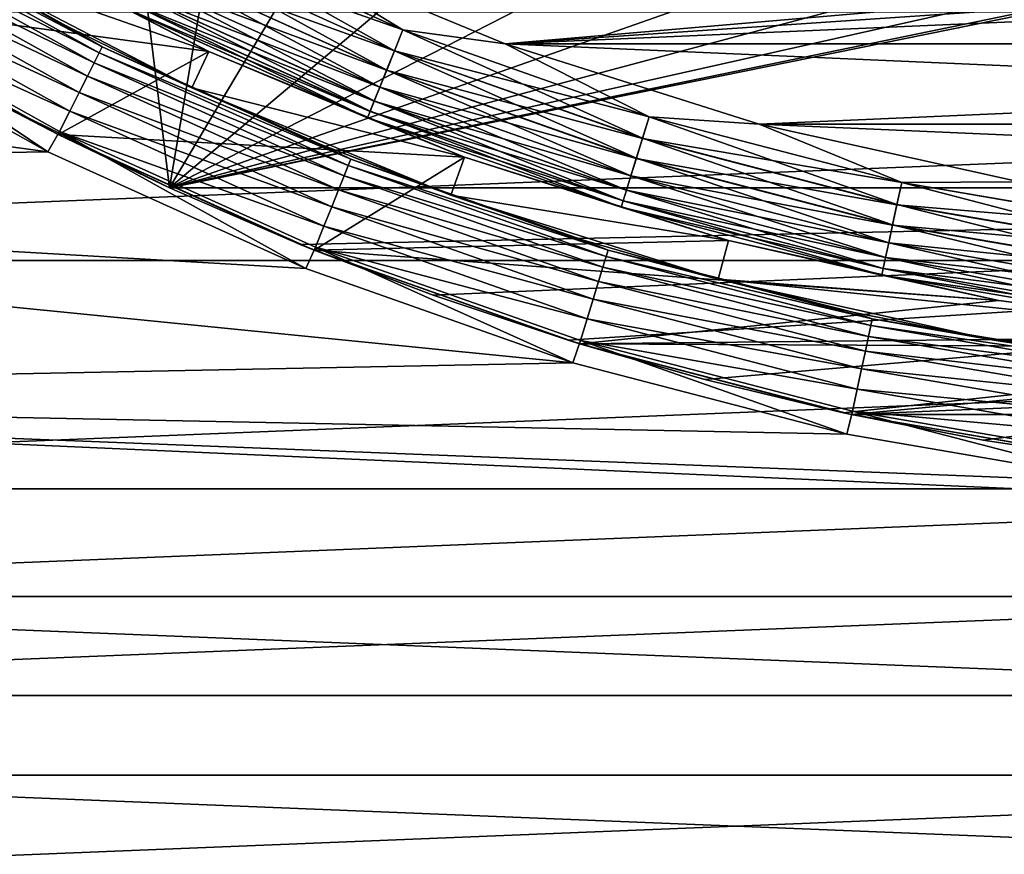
# Model space of a CAD drawing. Header units: metres. Extents: x -17 to 65, y -30 to 30.
# Tile 35 of 256: x -3.8 to -1.4, y -9.2 to -7.1. Entities that reach past the tile are written whole.
import ezdxf

# ---------------------------------------------------------------- set-up
doc = ezdxf.new("R2010")
doc.units = ezdxf.units.M
doc.layers.add('solid_508461', color=7, linetype='CONTINUOUS')

msp = doc.modelspace()

# ---------------------------------------------------------------- linework, layer by layer
at = {"layer": 'solid_508461'}
for points in [[(-4.158666, -5.211403, -44.5), (-3.674549, -5.563357, -44.5), (-3.899379, -7.270305, -44.5)], [(-3.674549, -5.563357, -44.5), (-3.436932, -7.5, -44.5), (-3.899379, -7.270305, -44.5)], [(-3.674549, -5.563357, -44.5), (-3.160808, -5.870478, -44.5), (-3.436932, -7.5, -44.5)], [(-3.160808, -5.870478, -44.5), (-2.621588, -6.130296, -44.5), (-3.436932, -7.5, -44.5)], [(-2.621588, -6.130296, -44.5), (-2.061271, -6.340693, -44.5), (-3.436932, -7.5, -44.5)], [(-2.061271, -6.340693, -44.5), (-1.484287, -6.50001, -44.5), (-3.436932, -7.5, -44.5)], [(1.484287, -6.50001, -44.5), (3.436932, -7.5, -44.5), (-3.436932, -7.5, -44.5)], [(0.895419, -6.606925, -44.5), (1.484287, -6.50001, -44.5), (-3.436932, -7.5, -44.5)], [(-1.484287, -6.50001, -44.5), (-0.895419, -6.606925, -44.5), (-3.436932, -7.5, -44.5)], [(0.299245, -6.660607, -44.5), (0.895419, -6.606925, -44.5), (-3.436932, -7.5, -44.5)], [(-0.895419, -6.606925, -44.5), (-0.299245, -6.660607, -44.5), (-3.436932, -7.5, -44.5)], [(-0.299245, -6.660607, -44.5), (0.299245, -6.660607, -44.5), (-3.436932, -7.5, -44.5)], [(-4.220898, -6.855174, -26.866476), (-4.206372, -6.831583, -26.814533), (-3.61186, -7.163697, -26.814533)], [(-4.206372, -6.831583, -26.814533), (-4.197444, -6.817083, -26.758181), (-3.604194, -7.148493, -26.758181)], [(-3.61186, -7.163697, -26.814533), (-4.206372, -6.831583, -26.814533), (-3.604194, -7.148493, -26.758181)], [(-4.197444, -6.817083, -26.758181), (-4, -6.928203, -26.700001), (-3.693989, -7.096087, -26.700001)], [(-3.604194, -7.148493, -26.758181), (-4.197444, -6.817083, -26.758181), (-3.693989, -7.096087, -26.700001)], [(-3.447898, -6.838497, -23.694235), (-2.855531, -7.106263, -23.694235), (-3.473258, -6.888797, -23.677141)], [(-3.447742, -6.838187, -26.005695), (-3.473112, -6.888506, -26.022724), (-2.876414, -7.15823, -26.022724)], [(-3.447898, -6.838497, -23.694235), (-3.213345, -6.887264, -23.700001), (-2.855531, -7.106263, -23.694235)], [(-2.855402, -7.105942, -26.005695), (-3.213345, -6.887264, -26), (-3.447742, -6.838187, -26.005695)], [(-2.855402, -7.105942, -26.005695), (-3.447742, -6.838187, -26.005695), (-2.876414, -7.15823, -26.022724)], [(-3.739822, -7.409702, -27), (-7.169792, -7.464361, -27), (-7.746956, -6.863466, -27)], [(-4.355323, -7.065489, -27), (-3.739822, -7.409702, -27), (-7.746956, -6.863466, -27)], [(-4.325485, -7.025148, -29.5), (-3.338811, -7.15977, -29.5), (-3.949903, -6.841651, -29.5)], [(-4.240463, -6.886949, -26.912006), (-4.220898, -6.855174, -26.866476), (-3.624333, -7.188436, -26.866476)], [(-3.624333, -7.188436, -26.866476), (-4.220898, -6.855174, -26.866476), (-3.61186, -7.163697, -26.814533)], [(-3.949981, -6.841609, -22.5), (-3.338706, -7.159821, -22.5), (-3.999969, -6.928226, -22.5)], [(-3.338684, -7.159832, -23.4), (-3.949981, -6.841609, -22.5), (-3.95, -6.841601, -23.4)], [(-3.95, -6.841601, -26.299999), (-3.949903, -6.841651, -29.5), (-3.338811, -7.15977, -29.5)], [(-3.338684, -7.159832, -26.299999), (-3.95, -6.841601, -26.299999), (-3.338811, -7.15977, -29.5)], [(-3.554014, -7.048967, -26.241472), (-3.95, -6.841601, -26.299999), (-3.338684, -7.159832, -26.299999)], [(-3.554045, -7.049028, -23.458179), (-3.338684, -7.159832, -23.4), (-3.95, -6.841601, -23.4)], [(-3.338684, -7.159832, -23.4), (-3.338706, -7.159821, -22.5), (-3.949981, -6.841609, -22.5)], [(-4.264312, -6.925683, -26.949375), (-4.240463, -6.886949, -26.912006), (-3.641132, -7.221755, -26.912006)], [(-3.641132, -7.221755, -26.912006), (-4.240463, -6.886949, -26.912006), (-3.624333, -7.188436, -26.866476)], [(-3.473258, -6.888797, -23.677141), (-2.876535, -7.158534, -23.677141), (-3.496629, -6.935149, -23.649376)], [(-3.473112, -6.888506, -26.022724), (-3.496496, -6.934886, -26.050428), (-2.895781, -7.206427, -26.050428)], [(-2.855531, -7.106263, -23.694235), (-2.876535, -7.158534, -23.677141), (-3.473258, -6.888797, -23.677141)], [(-2.876414, -7.15823, -26.022724), (-3.473112, -6.888506, -26.022724), (-2.895781, -7.206427, -26.050428)], [(2.600521, -7.141237, -23.700001), (-2.600522, -7.141236, -23.700001), (-3.213345, -6.887264, -23.700001)], [(-2.855531, -7.106263, -23.694235), (-3.213345, -6.887264, -23.700001), (-2.600522, -7.141236, -23.700001)], [(-0.311932, -6.942995, -23.700001), (2.600521, -7.141237, -23.700001), (-3.213345, -6.887264, -23.700001)], [(-0.311933, -6.942995, -26), (-3.213345, -6.887264, -26), (-2.600521, -7.141237, -26)], [(-2.855402, -7.105942, -26.005695), (-2.600521, -7.141237, -26), (-3.213345, -6.887264, -26)], [(-2.600521, -7.141237, -26), (2.600522, -7.141236, -26), (3.213345, -6.887264, -26)], [(0.311932, -6.942995, -26), (-2.600521, -7.141237, -26), (3.213345, -6.887264, -26)], [(-4.291529, -6.969886, -26.97714), (-4.264312, -6.925683, -26.949375), (-3.661611, -7.262372, -26.949375)], [(-3.661611, -7.262372, -26.949375), (-4.264312, -6.925683, -26.949375), (-3.641132, -7.221755, -26.912006)], [(-3.693989, -7.096087, -26.700001), (-4, -6.928203, -26.700001), (-3.999969, -6.928226, -22.5)], [(-3.693989, -7.096087, -26.700001), (-3.999969, -6.928226, -22.5), (-3.381011, -7.250426, -22.5)], [(-3.338706, -7.159821, -22.5), (-3.381011, -7.250426, -22.5), (-3.999969, -6.928226, -22.5)], [(-3.496629, -6.935149, -23.649376), (-2.89589, -7.2067, -23.649376), (-3.517107, -6.975766, -23.612007)], [(-3.496496, -6.934886, -26.050428), (-3.516995, -6.975543, -26.087744), (-2.912757, -7.248676, -26.087744)], [(-2.876535, -7.158534, -23.677141), (-2.89589, -7.2067, -23.649376), (-3.496629, -6.935149, -23.649376)], [(-2.895781, -7.206427, -26.050428), (-3.496496, -6.934886, -26.050428), (-2.912757, -7.248676, -26.087744)], [(0.311932, -6.942995, -26), (-0.311933, -6.942995, -26), (-2.600521, -7.141237, -26)], [(-4.321064, -7.017854, -26.994236), (-4.291529, -6.969886, -26.97714), (-3.684981, -7.308723, -26.97714)], [(-3.684981, -7.308723, -26.97714), (-4.291529, -6.969886, -26.97714), (-3.661611, -7.262372, -26.949375)], [(-3.517107, -6.975766, -23.612007), (-2.912851, -7.248908, -23.612007), (-3.533906, -7.009086, -23.566475)], [(-3.516995, -6.975543, -26.087744), (-3.533818, -7.00891, -26.13323), (-2.926691, -7.28335, -26.13323)], [(-2.89589, -7.2067, -23.649376), (-2.912851, -7.248908, -23.612007), (-3.517107, -6.975766, -23.612007)], [(-2.912757, -7.248676, -26.087744), (-3.516995, -6.975543, -26.087744), (-2.926691, -7.28335, -26.13323)], [(-3.533906, -7.009086, -23.566475), (-2.926764, -7.283532, -23.566475), (-3.546379, -7.033824, -23.514532)], [(-3.533818, -7.00891, -26.13323), (-3.546319, -7.033703, -26.185141), (-2.937043, -7.309113, -26.185141)], [(-2.912851, -7.248908, -23.612007), (-2.926764, -7.283532, -23.566475), (-3.533906, -7.009086, -23.566475)], [(-2.926691, -7.28335, -26.13323), (-3.533818, -7.00891, -26.13323), (-2.937043, -7.309113, -26.185141)], [(-4.321064, -7.017854, -26.994236), (-3.739822, -7.409702, -27), (-4.355323, -7.065489, -27)], [(-4.325485, -7.025148, -29.5), (-3.899379, -7.270305, -44.5), (-3.714197, -7.366626, -29.5)], [(-4.325485, -7.025148, -29.5), (-3.714197, -7.366626, -29.5), (-3.338811, -7.15977, -29.5)], [(-3.710342, -7.359024, -26.994236), (-3.739822, -7.409702, -27), (-4.321064, -7.017854, -26.994236)], [(-3.710342, -7.359024, -26.994236), (-4.321064, -7.017854, -26.994236), (-3.684981, -7.308723, -26.97714)], [(-3.546379, -7.033824, -23.514532), (-2.937093, -7.309238, -23.514532), (-3.554045, -7.049028, -23.458179)], [(-3.546319, -7.033703, -26.185141), (-3.554014, -7.048967, -26.241472), (-2.943417, -7.324975, -26.241472)], [(-2.926764, -7.283532, -23.566475), (-2.937093, -7.309238, -23.514532), (-3.546379, -7.033824, -23.514532)], [(-2.937043, -7.309113, -26.185141), (-3.546319, -7.033703, -26.185141), (-2.943417, -7.324975, -26.241472)], [(-3.554045, -7.049028, -23.458179), (-2.943443, -7.325038, -23.458179), (-3.338684, -7.159832, -23.4)], [(-2.937093, -7.309238, -23.514532), (-2.943443, -7.325038, -23.458179), (-3.554045, -7.049028, -23.458179)], [(-2.943417, -7.324975, -26.241472), (-3.554014, -7.048967, -26.241472), (-3.338684, -7.159832, -26.299999)], [(-7.971506, -7.062407, 8.5), (-7.377612, -7.680719, 8.5), (7.971506, -7.062407, 8.5)], [(-7.377612, -7.680719, 8.5), (7.377612, -7.680719, 8.5), (7.971506, -7.062407, 8.5)], [(-3.380946, -7.250463, -26.700001), (-3.693989, -7.096087, -26.700001), (-3.381011, -7.250426, -22.5)], [(-3.604194, -7.148493, -26.758181), (-3.693989, -7.096087, -26.700001), (-3.380946, -7.250463, -26.700001)], [(-2.855531, -7.106263, -23.694235), (-2.242591, -7.322829, -23.694235), (-2.876535, -7.158534, -23.677141)], [(-2.855402, -7.105942, -26.005695), (-2.876414, -7.15823, -26.022724), (-2.258991, -7.376379, -26.022724)], [(-2.855531, -7.106263, -23.694235), (-2.600522, -7.141236, -23.700001), (-2.242591, -7.322829, -23.694235)], [(-2.24249, -7.322497, -26.005695), (-2.600521, -7.141237, -26), (-2.855402, -7.105942, -26.005695)], [(-2.24249, -7.322497, -26.005695), (-2.855402, -7.105942, -26.005695), (-2.258991, -7.376379, -26.022724)], [(-3.61186, -7.163697, -26.814533), (-3.604194, -7.148493, -26.758181), (-2.984976, -7.428397, -26.758181)], [(-3.604194, -7.148493, -26.758181), (-3.380946, -7.250463, -26.700001), (-3.061467, -7.391036, -26.700001)], [(-2.984976, -7.428397, -26.758181), (-3.604194, -7.148493, -26.758181), (-3.061467, -7.391036, -26.700001)], [(-2.876535, -7.158534, -23.677141), (-2.259087, -7.376692, -23.677141), (-2.89589, -7.2067, -23.649376)], [(-2.876414, -7.15823, -26.022724), (-2.895781, -7.206427, -26.050428), (-2.274201, -7.426045, -26.050428)], [(-2.242591, -7.322829, -23.694235), (-2.259087, -7.376692, -23.677141), (-2.876535, -7.158534, -23.677141)], [(-2.258991, -7.376379, -26.022724), (-2.876414, -7.15823, -26.022724), (-2.274201, -7.426045, -26.050428)], [(1.967952, -7.340788, -23.700001), (-1.967952, -7.340787, -23.700001), (-2.600522, -7.141236, -23.700001)], [(-2.242591, -7.322829, -23.694235), (-2.600522, -7.141236, -23.700001), (-1.967952, -7.340787, -23.700001)], [(2.600521, -7.141237, -23.700001), (1.967952, -7.340788, -23.700001), (-2.600522, -7.141236, -23.700001)], [(-2.600521, -7.141237, -26), (-1.967952, -7.340788, -26), (2.600522, -7.141236, -26)], [(-2.24249, -7.322497, -26.005695), (-1.967952, -7.340788, -26), (-2.600521, -7.141237, -26)], [(-1.967952, -7.340788, -26), (1.967952, -7.340787, -26), (2.600522, -7.141236, -26)], [(-3.714197, -7.366626, -29.5), (-2.70187, -7.423601, -29.5), (-3.338811, -7.15977, -29.5)], [(-3.624333, -7.188436, -26.866476), (-3.61186, -7.163697, -26.814533), (-2.991324, -7.444197, -26.814533)], [(-2.991324, -7.444197, -26.814533), (-3.61186, -7.163697, -26.814533), (-2.984976, -7.428397, -26.758181)], [(-3.338706, -7.159821, -22.5), (-2.701945, -7.423575, -22.5), (-3.381011, -7.250426, -22.5)], [(-3.338684, -7.159832, -26.299999), (-3.338811, -7.15977, -29.5), (-2.70187, -7.423601, -29.5)], [(-2.701959, -7.423572, -23.4), (-2.701945, -7.423575, -22.5), (-3.338706, -7.159821, -22.5)], [(-2.701959, -7.423572, -23.4), (-3.338706, -7.159821, -22.5), (-3.338684, -7.159832, -23.4)], [(-2.701959, -7.423572, -26.299999), (-3.338684, -7.159832, -26.299999), (-2.70187, -7.423601, -29.5)], [(-2.943417, -7.324975, -26.241472), (-3.338684, -7.159832, -26.299999), (-2.701959, -7.423572, -26.299999)], [(-2.943443, -7.325038, -23.458179), (-2.701959, -7.423572, -23.4), (-3.338684, -7.159832, -23.4)], [(-3.641132, -7.221755, -26.912006), (-3.624333, -7.188436, -26.866476), (-3.001654, -7.469904, -26.866476)], [(-3.001654, -7.469904, -26.866476), (-3.624333, -7.188436, -26.866476), (-2.991324, -7.444197, -26.814533)], [(-2.89589, -7.2067, -23.649376), (-2.274287, -7.426326, -23.649376), (-2.912851, -7.248908, -23.612007)], [(-2.895781, -7.206427, -26.050428), (-2.912757, -7.248676, -26.087744), (-2.287534, -7.469581, -26.087744)], [(-2.259087, -7.376692, -23.677141), (-2.274287, -7.426326, -23.649376), (-2.89589, -7.2067, -23.649376)], [(-2.274201, -7.426045, -26.050428), (-2.895781, -7.206427, -26.050428), (-2.287534, -7.469581, -26.087744)], [(-3.661611, -7.262372, -26.949375), (-3.641132, -7.221755, -26.912006), (-3.015567, -7.504528, -26.912006)], [(-3.015567, -7.504528, -26.912006), (-3.641132, -7.221755, -26.912006), (-3.001654, -7.469904, -26.866476)], [(-3.380946, -7.250463, -26.700001), (-3.381011, -7.250426, -22.5), (-2.735914, -7.517632, -22.5)], [(-2.701945, -7.423575, -22.5), (-2.735914, -7.517632, -22.5), (-3.381011, -7.250426, -22.5)], [(-3.061467, -7.391036, -26.700001), (-3.380946, -7.250463, -26.700001), (-2.735914, -7.517632, -22.5)], [(-2.912851, -7.248908, -23.612007), (-2.287607, -7.46982, -23.612007), (-2.926764, -7.283532, -23.566475)], [(-2.912757, -7.248676, -26.087744), (-2.926691, -7.28335, -26.13323), (-2.298476, -7.505311, -26.13323)], [(-2.274287, -7.426326, -23.649376), (-2.287607, -7.46982, -23.612007), (-2.912851, -7.248908, -23.612007)], [(-2.287534, -7.469581, -26.087744), (-2.912757, -7.248676, -26.087744), (-2.298476, -7.505311, -26.13323)], [(-3.714197, -7.366626, -29.5), (-3.899379, -7.270305, -44.5), (-3.436932, -7.5, -44.5)], [(-3.684981, -7.308723, -26.97714), (-3.661611, -7.262372, -26.949375), (-3.032528, -7.546736, -26.949375)], [(-3.032528, -7.546736, -26.949375), (-3.661611, -7.262372, -26.949375), (-3.015567, -7.504528, -26.912006)], [(-2.926764, -7.283532, -23.566475), (-2.298533, -7.505499, -23.566475), (-2.937093, -7.309238, -23.514532)], [(-2.926691, -7.28335, -26.13323), (-2.937043, -7.309113, -26.185141), (-2.306606, -7.53186, -26.185141)], [(-2.287607, -7.46982, -23.612007), (-2.298533, -7.505499, -23.566475), (-2.926764, -7.283532, -23.566475)], [(-2.298476, -7.505311, -26.13323), (-2.926691, -7.28335, -26.13323), (-2.306606, -7.53186, -26.185141)], [(-3.710342, -7.359024, -26.994236), (-3.684981, -7.308723, -26.97714), (-3.051883, -7.594902, -26.97714)], [(-3.051883, -7.594902, -26.97714), (-3.684981, -7.308723, -26.97714), (-3.032528, -7.546736, -26.949375)], [(-2.937093, -7.309238, -23.514532), (-2.306646, -7.53199, -23.514532), (-2.943443, -7.325038, -23.458179)], [(-2.943443, -7.325038, -23.458179), (-2.311632, -7.548271, -23.458179), (-2.701959, -7.423572, -23.4)], [(-2.306646, -7.53199, -23.514532), (-2.311632, -7.548271, -23.458179), (-2.943443, -7.325038, -23.458179)], [(-2.937043, -7.309113, -26.185141), (-2.943417, -7.324975, -26.241472), (-2.311612, -7.548205, -26.241472)], [(-2.311612, -7.548205, -26.241472), (-2.943417, -7.324975, -26.241472), (-2.701959, -7.423572, -26.299999)], [(-2.298533, -7.505499, -23.566475), (-2.306646, -7.53199, -23.514532), (-2.937093, -7.309238, -23.514532)], [(-2.306606, -7.53186, -26.185141), (-2.937043, -7.309113, -26.185141), (-2.311612, -7.548205, -26.241472)], [(-2.242591, -7.322829, -23.694235), (-1.613493, -7.486633, -23.694235), (-2.259087, -7.376692, -23.677141)], [(-2.24249, -7.322497, -26.005695), (-2.258991, -7.376379, -26.022724), (-1.625292, -7.541382, -26.022724)], [(-2.242591, -7.322829, -23.694235), (-1.967952, -7.340787, -23.700001), (-1.613493, -7.486633, -23.694235)], [(-1.61342, -7.486294, -26.005695), (-1.967952, -7.340788, -26), (-2.24249, -7.322497, -26.005695)], [(-1.61342, -7.486294, -26.005695), (-2.24249, -7.322497, -26.005695), (-1.625292, -7.541382, -26.022724)], [(1.320338, -7.484429, -23.700001), (-1.320338, -7.484429, -23.700001), (-1.967952, -7.340787, -23.700001)], [(-1.613493, -7.486633, -23.694235), (-1.967952, -7.340787, -23.700001), (-1.320338, -7.484429, -23.700001)], [(1.967952, -7.340788, -23.700001), (1.320338, -7.484429, -23.700001), (-1.967952, -7.340787, -23.700001)], [(-1.967952, -7.340788, -26), (-1.320337, -7.484429, -26), (1.967952, -7.340787, -26)], [(-1.61342, -7.486294, -26.005695), (-1.320337, -7.484429, -26), (-1.967952, -7.340788, -26)], [(-3.710342, -7.359024, -26.994236), (-3.097343, -7.700419, -27), (-3.739822, -7.409702, -27)], [(-3.714197, -7.366626, -29.5), (-3.436932, -7.5, -44.5), (-3.436932, -7.5, -38.5)], [(-3.714197, -7.366626, -29.5), (-3.076019, -7.655104, -29.5), (-2.70187, -7.423601, -29.5)], [(-3.111578, -7.640719, -38.5), (-3.714197, -7.366626, -29.5), (-3.436932, -7.5, -38.5)], [(-3.111578, -7.640719, -38.5), (-3.076019, -7.655104, -29.5), (-3.714197, -7.366626, -29.5)], [(-3.072886, -7.647172, -26.994236), (-3.097343, -7.700419, -27), (-3.710342, -7.359024, -26.994236)], [(-3.072886, -7.647172, -26.994236), (-3.710342, -7.359024, -26.994236), (-3.051883, -7.594902, -26.97714)], [(-2.259087, -7.376692, -23.677141), (-1.625361, -7.541701, -23.677141), (-2.274287, -7.426326, -23.649376)], [(-2.258991, -7.376379, -26.022724), (-2.274201, -7.426045, -26.050428), (-1.636235, -7.592158, -26.050428)], [(-1.613493, -7.486633, -23.694235), (-1.625361, -7.541701, -23.677141), (-2.259087, -7.376692, -23.677141)], [(-1.625292, -7.541382, -26.022724), (-2.258991, -7.376379, -26.022724), (-1.636235, -7.592158, -26.050428)], [(-2.736161, -7.517541, -26.700001), (-3.061467, -7.391036, -26.700001), (-2.735914, -7.517632, -22.5)], [(-2.984976, -7.428397, -26.758181), (-3.061467, -7.391036, -26.700001), (-2.736161, -7.517541, -26.700001)], [(-3.739822, -7.409702, -27), (-3.097343, -7.700419, -27), (-7.169792, -7.464361, -27)], [(-3.076019, -7.655104, -29.5), (-2.044785, -7.630782, -29.5), (-2.70187, -7.423601, -29.5)], [(-2.701945, -7.423575, -22.5), (-2.044687, -7.630809, -22.5), (-2.735914, -7.517632, -22.5)], [(-2.04467, -7.630814, -23.4), (-2.701945, -7.423575, -22.5), (-2.701959, -7.423572, -23.4)], [(-2.701959, -7.423572, -26.299999), (-2.70187, -7.423601, -29.5), (-2.044785, -7.630782, -29.5)], [(-2.04467, -7.630814, -26.299999), (-2.701959, -7.423572, -26.299999), (-2.044785, -7.630782, -29.5)], [(-2.311612, -7.548205, -26.241472), (-2.701959, -7.423572, -26.299999), (-2.04467, -7.630814, -26.299999)], [(-2.311632, -7.548271, -23.458179), (-2.04467, -7.630814, -23.4), (-2.701959, -7.423572, -23.4)], [(-2.04467, -7.630814, -23.4), (-2.044687, -7.630809, -22.5), (-2.701945, -7.423575, -22.5)], [(-2.274287, -7.426326, -23.649376), (-1.636297, -7.592446, -23.649376), (-2.287607, -7.46982, -23.612007)], [(-2.274201, -7.426045, -26.050428), (-2.287534, -7.469581, -26.087744), (-1.645828, -7.636668, -26.087744)], [(-1.625361, -7.541701, -23.677141), (-1.636297, -7.592446, -23.649376), (-2.274287, -7.426326, -23.649376)], [(-1.636235, -7.592158, -26.050428), (-2.274201, -7.426045, -26.050428), (-1.645828, -7.636668, -26.087744)], [(-3.001654, -7.469904, -26.866476), (-2.991324, -7.444197, -26.814533), (-2.349236, -7.671062, -26.814533)], [(-2.991324, -7.444197, -26.814533), (-2.984976, -7.428397, -26.758181), (-2.34425, -7.65478, -26.758181)], [(-2.349236, -7.671062, -26.814533), (-2.991324, -7.444197, -26.814533), (-2.34425, -7.65478, -26.758181)], [(-2.984976, -7.428397, -26.758181), (-2.736161, -7.517541, -26.700001), (-2.405646, -7.629735, -26.700001)], [(-2.34425, -7.65478, -26.758181), (-2.984976, -7.428397, -26.758181), (-2.405646, -7.629735, -26.700001)], [(-2.432582, -7.935523, -27), (-6.545775, -8.017189, -27), (-7.169792, -7.464361, -27)], [(-3.097343, -7.700419, -27), (-2.432582, -7.935523, -27), (-7.169792, -7.464361, -27)], [(-3.015567, -7.504528, -26.912006), (-3.001654, -7.469904, -26.866476), (-2.357349, -7.697552, -26.866476)], [(-2.357349, -7.697552, -26.866476), (-3.001654, -7.469904, -26.866476), (-2.349236, -7.671062, -26.814533)], [(-2.287607, -7.46982, -23.612007), (-1.645881, -7.636913, -23.612007), (-2.298533, -7.505499, -23.566475)], [(-2.287534, -7.469581, -26.087744), (-2.298476, -7.505311, -26.13323), (-1.653701, -7.673198, -26.13323)], [(-1.636297, -7.592446, -23.649376), (-1.645881, -7.636913, -23.612007), (-2.287607, -7.46982, -23.612007)], [(-1.645828, -7.636668, -26.087744), (-2.287534, -7.469581, -26.087744), (-1.653701, -7.673198, -26.13323)], [(-3.436932, -7.5, -38.5), (-3.436932, -7.5, -44.5), (3.436932, -7.5, -44.5)], [(-3.436932, -7.5, -38.5), (3.436932, -7.5, -44.5), (3.436932, -7.5, -38.5)], [(-3.111578, -7.640719, -38.5), (-3.436932, -7.5, -38.5), (3.436932, -7.5, -38.5)], [(-3.111578, -7.640719, -38.5), (3.436932, -7.5, -38.5), (-2.780458, -7.767334, -38.5)], [(-2.780458, -7.767334, -38.5), (3.436932, -7.5, -38.5), (-2.444227, -7.879611, -38.5)], [(-2.444227, -7.879611, -38.5), (3.436932, -7.5, -38.5), (-2.103621, -7.977298, -38.5)], [(-2.103621, -7.977298, -38.5), (3.436932, -7.5, -38.5), (-1.758864, -8.060326, -38.5)], [(-1.758864, -8.060326, -38.5), (3.436932, -7.5, -38.5), (-1.411001, -8.128441, -38.5)], [(-1.613493, -7.486633, -23.694235), (-0.972769, -7.596497, -23.694235), (-1.625361, -7.541701, -23.677141)], [(-1.61342, -7.486294, -26.005695), (-1.625292, -7.541382, -26.022724), (-0.979883, -7.652049, -26.022724)], [(-1.613493, -7.486633, -23.694235), (-1.320338, -7.484429, -23.700001), (-0.972769, -7.596497, -23.694235)], [(-0.972725, -7.596152, -26.005695), (-1.320337, -7.484429, -26), (-1.61342, -7.486294, -26.005695)], [(-0.972725, -7.596152, -26.005695), (-1.61342, -7.486294, -26.005695), (-0.979883, -7.652049, -26.022724)], [(-1.411001, -8.128441, -38.5), (3.436932, -7.5, -38.5), (-1.060604, -8.18154, -38.5)], [(-3.032528, -7.546736, -26.949375), (-3.015567, -7.504528, -26.912006), (-2.368275, -7.733231, -26.912006)], [(-2.368275, -7.733231, -26.912006), (-3.015567, -7.504528, -26.912006), (-2.357349, -7.697552, -26.866476)], [(-2.405646, -7.629735, -26.700001), (-2.736161, -7.517541, -26.700001), (-2.735914, -7.517632, -22.5)], [(-2.405646, -7.629735, -26.700001), (-2.735914, -7.517632, -22.5), (-2.070807, -7.727332, -22.5)], [(-2.044687, -7.630809, -22.5), (-2.070807, -7.727332, -22.5), (-2.735914, -7.517632, -22.5)], [(-2.298533, -7.505499, -23.566475), (-1.653742, -7.67339, -23.566475), (-2.306646, -7.53199, -23.514532)], [(-2.298476, -7.505311, -26.13323), (-2.306606, -7.53186, -26.185141), (-1.65955, -7.700341, -26.185141)], [(-1.645881, -7.636913, -23.612007), (-1.653742, -7.67339, -23.566475), (-2.298533, -7.505499, -23.566475)], [(-1.653701, -7.673198, -26.13323), (-2.298476, -7.505311, -26.13323), (-1.65955, -7.700341, -26.185141)], [(-3.051883, -7.594902, -26.97714), (-3.032528, -7.546736, -26.949375), (-2.381595, -7.776725, -26.949375)], [(-2.381595, -7.776725, -26.949375), (-3.032528, -7.546736, -26.949375), (-2.368275, -7.733231, -26.912006)], [(-2.306646, -7.53199, -23.514532), (-1.659579, -7.700473, -23.514532), (-2.311632, -7.548271, -23.458179)], [(-2.311632, -7.548271, -23.458179), (-1.663166, -7.717119, -23.458179), (-2.04467, -7.630814, -23.4)], [(-1.659579, -7.700473, -23.514532), (-1.663166, -7.717119, -23.458179), (-2.311632, -7.548271, -23.458179)], [(-2.306606, -7.53186, -26.185141), (-2.311612, -7.548205, -26.241472), (-1.663152, -7.717052, -26.241472)], [(-1.663152, -7.717052, -26.241472), (-2.311612, -7.548205, -26.241472), (-2.04467, -7.630814, -26.299999)], [(-1.653742, -7.67339, -23.566475), (-1.659579, -7.700473, -23.514532), (-2.306646, -7.53199, -23.514532)], [(-1.65955, -7.700341, -26.185141), (-2.306606, -7.53186, -26.185141), (-1.663152, -7.717052, -26.241472)], [(-1.625361, -7.541701, -23.677141), (-0.979925, -7.652372, -23.677141), (-1.636297, -7.592446, -23.649376)], [(-1.625292, -7.541382, -26.022724), (-1.636235, -7.592158, -26.050428), (-0.986481, -7.70357, -26.050428)], [(-0.972769, -7.596497, -23.694235), (-0.979925, -7.652372, -23.677141), (-1.625361, -7.541701, -23.677141)], [(-0.979883, -7.652049, -26.022724), (-1.625292, -7.541382, -26.022724), (-0.986481, -7.70357, -26.050428)], [(-3.072886, -7.647172, -26.994236), (-3.051883, -7.594902, -26.97714), (-2.396796, -7.826359, -26.97714)], [(-2.396796, -7.826359, -26.97714), (-3.051883, -7.594902, -26.97714), (-2.381595, -7.776725, -26.949375)], [(-1.636297, -7.592446, -23.649376), (-0.986518, -7.703862, -23.649376), (-1.645881, -7.636913, -23.612007)], [(-1.636235, -7.592158, -26.050428), (-1.645828, -7.636668, -26.087744), (-0.992264, -7.748733, -26.087744)], [(-0.979925, -7.652372, -23.677141), (-0.986518, -7.703862, -23.649376), (-1.636297, -7.592446, -23.649376)], [(-0.986481, -7.70357, -26.050428), (-1.636235, -7.592158, -26.050428), (-0.992264, -7.748733, -26.087744)], [(-3.111578, -7.640719, -38.5), (-2.780458, -7.767334, -38.5), (-3.076019, -7.655104, -29.5)], [(-3.072886, -7.647172, -26.994236), (-2.432582, -7.935523, -27), (-3.097343, -7.700419, -27)], [(-3.076019, -7.655104, -29.5), (-1.371795, -7.779986, -29.5), (-2.044785, -7.630782, -29.5)], [(-2.413291, -7.880222, -26.994236), (-2.432582, -7.935523, -27), (-3.072886, -7.647172, -26.994236)], [(-2.413291, -7.880222, -26.994236), (-3.072886, -7.647172, -26.994236), (-2.396796, -7.826359, -26.97714)], [(-2.070552, -7.727407, -26.700001), (-2.405646, -7.629735, -26.700001), (-2.070807, -7.727332, -22.5)], [(-2.34425, -7.65478, -26.758181), (-2.405646, -7.629735, -26.700001), (-2.070552, -7.727407, -26.700001)], [(-2.044687, -7.630809, -22.5), (-1.371813, -7.77998, -22.5), (-2.070807, -7.727332, -22.5)], [(-2.04467, -7.630814, -26.299999), (-2.044785, -7.630782, -29.5), (-1.371795, -7.779986, -29.5)], [(-1.371821, -7.779981, -23.4), (-1.371813, -7.77998, -22.5), (-2.044687, -7.630809, -22.5)], [(-1.371821, -7.779981, -23.4), (-2.044687, -7.630809, -22.5), (-2.04467, -7.630814, -23.4)], [(-1.371821, -7.779981, -26.299999), (-2.04467, -7.630814, -26.299999), (-1.371795, -7.779986, -29.5)], [(-1.663152, -7.717052, -26.241472), (-2.04467, -7.630814, -26.299999), (-1.371821, -7.779981, -26.299999)], [(-1.663166, -7.717119, -23.458179), (-1.371821, -7.779981, -23.4), (-2.04467, -7.630814, -23.4)], [(-1.645881, -7.636913, -23.612007), (-0.992296, -7.748981, -23.612007), (-1.653742, -7.67339, -23.566475)], [(-1.645828, -7.636668, -26.087744), (-1.653701, -7.673198, -26.13323), (-0.997011, -7.785799, -26.13323)], [(-0.986518, -7.703862, -23.649376), (-0.992296, -7.748981, -23.612007), (-1.645881, -7.636913, -23.612007)], [(-0.992264, -7.748733, -26.087744), (-1.645828, -7.636668, -26.087744), (-0.997011, -7.785799, -26.13323)], [(-3.076019, -7.655104, -29.5), (-2.415784, -7.88837, -29.5), (-1.371795, -7.779986, -29.5)], [(-2.444227, -7.879611, -38.5), (-2.415784, -7.88837, -29.5), (-3.076019, -7.655104, -29.5)], [(-2.780458, -7.767334, -38.5), (-2.444227, -7.879611, -38.5), (-3.076019, -7.655104, -29.5)], [(-2.357349, -7.697552, -26.866476), (-2.349236, -7.671062, -26.814533), (-1.690222, -7.842656, -26.814533)], [(-2.349236, -7.671062, -26.814533), (-2.34425, -7.65478, -26.758181), (-1.686634, -7.82601, -26.758181)], [(-1.690222, -7.842656, -26.814533), (-2.349236, -7.671062, -26.814533), (-1.686634, -7.82601, -26.758181)], [(-2.34425, -7.65478, -26.758181), (-2.070552, -7.727407, -26.700001), (-1.731517, -7.810368, -26.700001)], [(-1.686634, -7.82601, -26.758181), (-2.34425, -7.65478, -26.758181), (-1.731517, -7.810368, -26.700001)], [(-1.653742, -7.67339, -23.566475), (-0.997036, -7.785994, -23.566475), (-1.659579, -7.700473, -23.514532)], [(-1.653701, -7.673198, -26.13323), (-1.65955, -7.700341, -26.185141), (-1.000537, -7.81334, -26.185141)], [(-0.992296, -7.748981, -23.612007), (-0.997036, -7.785994, -23.566475), (-1.653742, -7.67339, -23.566475)], [(-0.997011, -7.785799, -26.13323), (-1.653701, -7.673198, -26.13323), (-1.000537, -7.81334, -26.185141)], [(-7.377612, -7.680719, 8.5), (-6.735507, -8.249572, 8.5), (7.377612, -7.680719, 8.5)], [(-6.735507, -8.249572, 8.5), (6.735507, -8.249572, 8.5), (7.377612, -7.680719, 8.5)], [(-2.368275, -7.733231, -26.912006), (-2.357349, -7.697552, -26.866476), (-1.696058, -7.869739, -26.866476)], [(-1.696058, -7.869739, -26.866476), (-2.357349, -7.697552, -26.866476), (-1.690222, -7.842656, -26.814533)], [(-1.659579, -7.700473, -23.514532), (-1.000554, -7.813474, -23.514532), (-1.663166, -7.717119, -23.458179)], [(-1.663166, -7.717119, -23.458179), (-1.002717, -7.830364, -23.458179), (-1.371821, -7.779981, -23.4)], [(-1.000554, -7.813474, -23.514532), (-1.002717, -7.830364, -23.458179), (-1.663166, -7.717119, -23.458179)], [(-1.65955, -7.700341, -26.185141), (-1.663152, -7.717052, -26.241472), (-1.002709, -7.830296, -26.241472)], [(-1.002709, -7.830296, -26.241472), (-1.663152, -7.717052, -26.241472), (-1.371821, -7.779981, -26.299999)], [(-0.997036, -7.785994, -23.566475), (-1.000554, -7.813474, -23.514532), (-1.659579, -7.700473, -23.514532)], [(-1.000537, -7.81334, -26.185141), (-1.65955, -7.700341, -26.185141), (-1.002709, -7.830296, -26.241472)], [(-2.381595, -7.776725, -26.949375), (-2.368275, -7.733231, -26.912006), (-1.70392, -7.906216, -26.912006)], [(-1.70392, -7.906216, -26.912006), (-2.368275, -7.733231, -26.912006), (-1.696058, -7.869739, -26.866476)], [(-2.070552, -7.727407, -26.700001), (-2.070807, -7.727332, -22.5), (-1.388912, -7.878504, -22.5)], [(-0.688537, -7.869937, -22.5), (-1.388912, -7.878504, -22.5), (-2.070807, -7.727332, -22.5)], [(-1.371813, -7.77998, -22.5), (-0.688537, -7.869937, -22.5), (-2.070807, -7.727332, -22.5)], [(-1.731517, -7.810368, -26.700001), (-2.070552, -7.727407, -26.700001), (-1.388912, -7.878504, -22.5)], [(-2.415784, -7.88837, -29.5), (-0.688576, -7.869934, -29.5), (-1.371795, -7.779986, -29.5)], [(-2.396796, -7.826359, -26.97714), (-2.381595, -7.776725, -26.949375), (-1.713503, -7.950683, -26.949375)], [(-1.713503, -7.950683, -26.949375), (-2.381595, -7.776725, -26.949375), (-1.70392, -7.906216, -26.912006)], [(-0.68853, -7.869938, -23.4), (-1.371813, -7.77998, -22.5), (-1.371821, -7.779981, -23.4)], [(-1.371821, -7.779981, -26.299999), (-1.371795, -7.779986, -29.5), (-0.688576, -7.869934, -29.5)], [(-0.68853, -7.869938, -26.299999), (-1.371821, -7.779981, -26.299999), (-0.688576, -7.869934, -29.5)], [(-1.002709, -7.830296, -26.241472), (-1.371821, -7.779981, -26.299999), (-0.68853, -7.869938, -26.299999)], [(-1.002717, -7.830364, -23.458179), (-0.68853, -7.869938, -23.4), (-1.371821, -7.779981, -23.4)], [(-0.68853, -7.869938, -23.4), (-0.688537, -7.869937, -22.5), (-1.371813, -7.77998, -22.5)], [(-1.389185, -7.878462, -26.700001), (-1.731517, -7.810368, -26.700001), (-1.388912, -7.878504, -22.5)], [(-1.686634, -7.82601, -26.758181), (-1.731517, -7.810368, -26.700001), (-1.389185, -7.878462, -26.700001)], [(-2.413291, -7.880222, -26.994236), (-2.396796, -7.826359, -26.97714), (-1.724439, -8.001427, -26.97714)], [(-1.724439, -8.001427, -26.97714), (-2.396796, -7.826359, -26.97714), (-1.713503, -7.950683, -26.949375)], [(-1.696058, -7.869739, -26.866476), (-1.690222, -7.842656, -26.814533), (-1.019029, -7.957743, -26.814533)], [(-1.690222, -7.842656, -26.814533), (-1.686634, -7.82601, -26.758181), (-1.016866, -7.940853, -26.758181)], [(-1.019029, -7.957743, -26.814533), (-1.690222, -7.842656, -26.814533), (-1.016866, -7.940853, -26.758181)], [(-1.686634, -7.82601, -26.758181), (-1.389185, -7.878462, -26.700001), (-1.044209, -7.931559, -26.700001)], [(-1.016866, -7.940853, -26.758181), (-1.686634, -7.82601, -26.758181), (-1.044209, -7.931559, -26.700001)], [(-2.444227, -7.879611, -38.5), (-2.103621, -7.977298, -38.5), (-2.415784, -7.88837, -29.5)], [(-2.413291, -7.880222, -26.994236), (-1.750173, -8.113375, -27), (-2.432582, -7.935523, -27)], [(-2.415784, -7.88837, -29.5), (0, -7.900002, -29.5), (-0.688576, -7.869934, -29.5)], [(-2.415784, -7.88837, -29.5), (-1.738167, -8.064817, -29.5), (0, -7.900002, -29.5)], [(-1.758864, -8.060326, -38.5), (-1.738167, -8.064817, -29.5), (-2.415784, -7.88837, -29.5)], [(-2.103621, -7.977298, -38.5), (-1.758864, -8.060326, -38.5), (-2.415784, -7.88837, -29.5)], [(-1.736308, -8.056495, -26.994236), (-1.750173, -8.113375, -27), (-2.413291, -7.880222, -26.994236)], [(-1.736308, -8.056495, -26.994236), (-2.413291, -7.880222, -26.994236), (-1.724439, -8.001427, -26.97714)], [(-1.738167, -8.064817, -29.5), (2.415784, -7.88837, -29.5), (0, -7.900002, -29.5)], [(-1.738167, -8.064817, -29.5), (1.738167, -8.064817, -29.5), (2.415784, -7.88837, -29.5)], [(-1.70392, -7.906216, -26.912006), (-1.696058, -7.869739, -26.866476), (-1.022548, -7.985223, -26.866476)], [(-1.022548, -7.985223, -26.866476), (-1.696058, -7.869739, -26.866476), (-1.019029, -7.957743, -26.814533)], [(-1.044209, -7.931559, -26.700001), (-1.389185, -7.878462, -26.700001), (-1.388912, -7.878504, -22.5)], [(-0.688537, -7.869937, -22.5), (0, -7.899998, -22.5), (-1.388912, -7.878504, -22.5)], [(-1.388912, -7.878504, -22.5), (0.697419, -7.969541, -22.5), (-0.697419, -7.969541, -22.5)], [(0, -7.899998, -22.5), (0.697419, -7.969541, -22.5), (-1.388912, -7.878504, -22.5)], [(-1.044209, -7.931559, -26.700001), (-1.388912, -7.878504, -22.5), (-0.697419, -7.969541, -22.5)], [(-1.713503, -7.950683, -26.949375), (-1.70392, -7.906216, -26.912006), (-1.027287, -8.022236, -26.912006)], [(-1.027287, -8.022236, -26.912006), (-1.70392, -7.906216, -26.912006), (-1.022548, -7.985223, -26.866476)], [(-2.432582, -7.935523, -27), (-1.750173, -8.113375, -27), (-6.545775, -8.017189, -27)], [(-1.724439, -8.001427, -26.97714), (-1.713503, -7.950683, -26.949375), (-1.033065, -8.067355, -26.949375)], [(-1.033065, -8.067355, -26.949375), (-1.713503, -7.950683, -26.949375), (-1.027287, -8.022236, -26.912006)], [(-1.736308, -8.056495, -26.994236), (-1.724439, -8.001427, -26.97714), (-1.039659, -8.118844, -26.97714)], [(-1.039659, -8.118844, -26.97714), (-1.724439, -8.001427, -26.97714), (-1.033065, -8.067355, -26.949375)], [(-0.352607, -8.292504, -27), (-5.879363, -8.517963, -27), (-6.545775, -8.017189, -27)], [(-1.05519, -8.232653, -27), (-0.352607, -8.292504, -27), (-6.545775, -8.017189, -27)], [(-1.750173, -8.113375, -27), (-1.05519, -8.232653, -27), (-6.545775, -8.017189, -27)], [(-1.758864, -8.060326, -38.5), (-1.411001, -8.128441, -38.5), (-1.738167, -8.064817, -29.5)], [(-1.736308, -8.056495, -26.994236), (-1.05519, -8.232653, -27), (-1.750173, -8.113375, -27)], [(-1.738167, -8.064817, -29.5), (-1.047873, -8.183179, -29.5), (1.738167, -8.064817, -29.5)], [(-1.060604, -8.18154, -38.5), (-1.047873, -8.183179, -29.5), (-1.738167, -8.064817, -29.5)], [(-1.411001, -8.128441, -38.5), (-1.060604, -8.18154, -38.5), (-1.738167, -8.064817, -29.5)], [(-1.046814, -8.174721, -26.994236), (-1.05519, -8.232653, -27), (-1.736308, -8.056495, -26.994236)], [(-1.046814, -8.174721, -26.994236), (-1.736308, -8.056495, -26.994236), (-1.039659, -8.118844, -26.97714)], [(-6.735507, -8.249572, 8.5), (-6.049779, -8.764861, 8.5), (6.735507, -8.249572, 8.5)], [(-6.049779, -8.764861, 8.5), (6.049779, -8.764861, 8.5), (6.735507, -8.249572, 8.5)], [(-0.352607, -8.292504, -27), (5.879363, -8.517963, -27), (-5.879363, -8.517963, -27)], [(5.175155, -8.963269, -27), (-5.175155, -8.963269, -27), (-5.879363, -8.517963, -27)], [(5.879363, -8.517963, -27), (5.175155, -8.963269, -27), (-5.879363, -8.517963, -27)], [(-6.049779, -8.764861, 8.5), (-5.32516, -9.223074, 8.5), (6.049779, -8.764861, 8.5)], [(-5.32516, -9.223074, 8.5), (5.32516, -9.223074, 8.5), (6.049779, -8.764861, 8.5)], [(4.436706, -9.350838, -27), (-4.436706, -9.350838, -27), (-5.175155, -8.963269, -27)], [(5.175155, -8.963269, -27), (4.436706, -9.350838, -27), (-5.175155, -8.963269, -27)]]:
    msp.add_3dface(points, dxfattribs=at)

doc.saveas('drawing.dxf')
